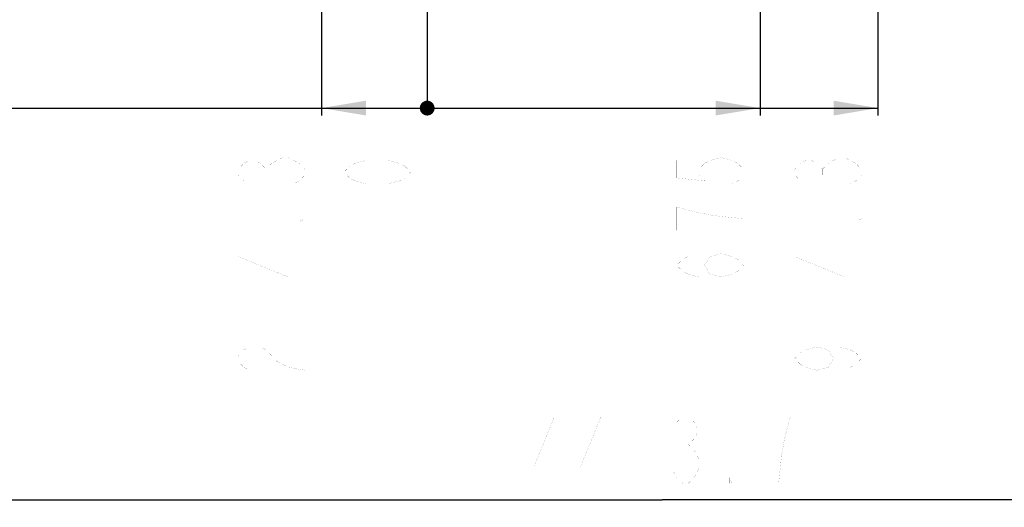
# Model space of a CAD drawing. Header units: millimetres. Extents: x 0 to 17835, y 0 to 12615.
# Tile 54 of 85: x 8880 to 10877, y 4523 to 5511. Entities that reach past the tile are written whole.
import ezdxf

# ---------------------------------------------------------------- set-up
doc = ezdxf.new("R2010")
doc.units = ezdxf.units.MM
doc.header["$LTSCALE"] = 980.925
doc.layers.get('0').update_dxf_attribs({"linetype": 'CONTINUOUS'})
doc.layers.add('运动范围-老_DXF_BALLOON', color=7, linetype='CONTINUOUS')
doc.layers.add('运动范围-老_DXF_DIMENSION', color=7, linetype='CONTINUOUS')
doc.styles.get("Standard").update_dxf_attribs({"font": 'txt', "width": 0.7})
doc.dimstyles.new('DIMSTYLE_10', dxfattribs={"dimtxt": 135, "dimasz": 90, "dimexe": 1, "dimexo": 0, "dimgap": 2.25, "dimtad": 1, "dimdec": 1, "dimdsep": 46, "dimtxsty": 'Standard', "dimblk": '_FILLED', "dimblk1": '_FILLED', "dimblk2": '_FILLED', "dimcen": 0.09, "dimclrt": 5, "dimazin": 2, "dimtp": 2, "dimtm": 2, "dimtfac": 1, "dimtdec": 1, "dimtofl": 0, "dimtmove": 0, "dimatfit": 3, "dimldrblk": '_FILLED', "dimfxl": 0, "dimtolj": 1, "dimarcsym": 0})
doc.dimstyles.new('DIMSTYLE_11', dxfattribs={"dimtxt": 135, "dimasz": 90, "dimexe": 1, "dimexo": 0, "dimgap": 2.25, "dimtad": 0, "dimtih": 1, "dimtoh": 1, "dimdec": 1, "dimdsep": 46, "dimtxsty": 'Standard', "dimblk": '_FILLED', "dimblk1": '_FILLED', "dimblk2": '_FILLED', "dimcen": 0.09, "dimclrt": 5, "dimazin": 2, "dimtp": 1.2, "dimtm": 1.2, "dimtfac": 1, "dimtdec": 0, "dimtofl": 0, "dimtmove": 0, "dimatfit": 3, "dimldrblk": '_FILLED', "dimfxl": 0, "dimtolj": 1, "dimarcsym": 0})
doc.dimstyles.new('DIMSTYLE_12', dxfattribs={"dimtxt": 135, "dimasz": 90, "dimexe": 1, "dimexo": 0, "dimgap": 2.25, "dimtad": 0, "dimtih": 1, "dimtoh": 1, "dimdec": 1, "dimdsep": 46, "dimtxsty": 'Standard', "dimblk": '_FILLED', "dimblk1": '_FILLED', "dimblk2": '_FILLED', "dimcen": 0.09, "dimclrt": 5, "dimazin": 2, "dimtp": 0.8, "dimtm": 0.8, "dimtfac": 1, "dimtdec": 0, "dimtofl": 0, "dimtmove": 0, "dimatfit": 3, "dimldrblk": '_FILLED', "dimfxl": 0, "dimtolj": 1, "dimarcsym": 0})
doc.dimstyles.new('DIMSTYLE_13', dxfattribs={"dimtxt": 135, "dimasz": 90, "dimexe": 1, "dimexo": 0, "dimgap": 2.25, "dimtad": 0, "dimtih": 1, "dimtoh": 1, "dimdec": 1, "dimdsep": 46, "dimtxsty": 'Standard', "dimblk": '_FILLED', "dimblk1": '_FILLED', "dimblk2": '_FILLED', "dimcen": 0.09, "dimclrt": 5, "dimazin": 2, "dimtp": 0.5, "dimtm": 0.5, "dimtfac": 1, "dimtdec": 0, "dimtofl": 0, "dimtmove": 0, "dimatfit": 3, "dimldrblk": '_FILLED', "dimfxl": 0, "dimtolj": 1, "dimarcsym": 0})
doc.dimstyles.new('DIMSTYLE_9', dxfattribs={"dimtxt": 135, "dimasz": 90, "dimexe": 1, "dimexo": 0, "dimgap": 2.25, "dimtad": 0, "dimtih": 1, "dimtoh": 1, "dimdsep": 46, "dimtxsty": 'Standard', "dimblk": '_FILLED', "dimblk1": '_FILLED', "dimblk2": '_FILLED', "dimcen": 0.09, "dimclrt": 5, "dimazin": 2, "dimtp": 0.1, "dimtm": 0.1, "dimtfac": 1, "dimtofl": 0, "dimtmove": 0, "dimatfit": 3, "dimldrblk": '_FILLED', "dimfxl": 0, "dimtolj": 1, "dimarcsym": 0})

# ---------------------------------------------------------------- blocks, each defined once
blk = doc.blocks.new('*D13')
at = {"layer": '运动范围-老_DXF_DIMENSION', "color": 2, "linetype": 'Continuous', "transparency": 16777216}
blk.add_line((9706.4, 5973.4), (9706.4, 5317), dxfattribs=at)
blk = doc.blocks.new('_FILLED')
at = {"color": 0, "linetype": 'ByBlock'}
blk.add_solid([(0, 0), (-1, 0.167), (-1, -0.167)], dxfattribs=at)
blk = doc.blocks.new('*D18')
at = {"layer": '运动范围-老_DXF_DIMENSION', "color": 2, "linetype": 'Continuous', "transparency": 16777216}
for p, q in [((7976.1, 7386.5), (7976.1, 4522.8)), ((12389.8, 6775.4), (12389.8, 4522.8)), ((7976.1, 4537.8), (10183, 4537.8)), ((12389.8, 4537.8), (10183, 4537.8))]:
    blk.add_line(p, q, dxfattribs=at)
at = {"layer": '运动范围-老_DXF_DIMENSION', "color": 2, "linetype": 'Continuous', "transparency": 16777216, "xscale": 90, "yscale": 90, "zscale": 90, "rotation": 180}
blk.add_blockref('_FILLED', (7976.1, 4537.8), dxfattribs=at)
at = {"layer": '运动范围-老_DXF_DIMENSION', "color": 2, "linetype": 'Continuous', "transparency": 16777216, "xscale": 90, "yscale": 90, "zscale": 90}
blk.add_blockref('_FILLED', (12389.8, 4537.8), dxfattribs=at)
blk = doc.blocks.new('*D20')
at = {"layer": '运动范围-老_DXF_BALLOON', "color": 2, "linetype": 'Continuous', "transparency": 16777216}
blk.add_line((8295.8, 6556.4), (8295.8, 5317), dxfattribs=at)
blk = doc.blocks.new('*D21')
at = {"layer": '运动范围-老_DXF_BALLOON', "color": 2, "linetype": 'Continuous', "transparency": 16777216}
blk.add_line((10381.4, 5807.1), (10381.4, 5317), dxfattribs=at)
blk = doc.blocks.new('*D22')
at = {"layer": '运动范围-老_DXF_BALLOON', "color": 2, "linetype": 'Continuous', "transparency": 16777216}
blk.add_line((9492.1, 6679.5), (9492.1, 5317), dxfattribs=at)
blk = doc.blocks.new('*D35')
at = {"layer": '运动范围-老_DXF_BALLOON', "color": 2, "linetype": 'Continuous', "transparency": 16777216}
blk.add_line((10620.7, 6679.5), (10620.7, 5317), dxfattribs=at)
blk = doc.blocks.new('*D36')
at = {"layer": '运动范围-老_DXF_BALLOON', "color": 2, "linetype": 'Continuous', "transparency": 16777216}
blk.add_line((7976.1, 7386.5), (7976.1, 5317), dxfattribs=at)

msp = doc.modelspace()

# ---------------------------------------------------------------- linework, layer by layer
at = {"color": 2, "linetype": 'Continuous'}
msp.add_line((7976.12, 5332.02), (10620.702, 5332.02), dxfattribs=at)
at = {"color": 2, "linetype": 'Continuous', "const_width": 15}
msp.add_lwpolyline([(9698.888, 5332.02, 1), (9713.888, 5332.02, 1)], format="xyb", close=True, dxfattribs=at)
msp.add_lwpolyline([(9698.888, 5332.02, 1), (9713.888, 5332.02, 1)], format="xyb", close=True, dxfattribs=at)
msp.add_lwpolyline([(9698.888, 5332.02, 1), (9713.888, 5332.02, 1)], format="xyb", close=True, dxfattribs=at)
msp.add_lwpolyline([(9698.888, 5332.02, 1), (9713.888, 5332.02, 1)], format="xyb", close=True, dxfattribs=at)
msp.add_lwpolyline([(9698.888, 5332.02, 1), (9713.888, 5332.02, 1)], format="xyb", close=True, dxfattribs=at)
at = {"color": 2, "linetype": 'Continuous'}
for points in [[(9492.074, 5332.02), (9582.074, 5347.02), (9582.074, 5317.02)], [(10381.388, 5332.02), (10291.388, 5317.02), (10291.388, 5347.02)], [(10620.702, 5332.02), (10530.702, 5317.02), (10530.702, 5347.02)]]:
    msp.add_solid(points, dxfattribs=at)
at = {"layer": '运动范围-老_DXF_BALLOON', "color": 5, "linetype": 'Continuous', "const_width": 0.15}
for points in [[(9334.574, 5184.551), (9323.325, 5196.364), (9323.325, 5208.176), (9334.574, 5219.989), (9345.824, 5225.895), (9357.074, 5225.895), (9368.325, 5219.989), (9379.574, 5208.176), (9390.824, 5219.989), (9402.074, 5225.895), (9413.324, 5231.802), (9424.574, 5231.802), (9435.824, 5225.895), (9447.075, 5219.989), (9458.324, 5208.176), (9458.324, 5196.364), (9447.075, 5184.551), (9435.824, 5178.645)], [(10212.637, 5225.895), (10212.637, 5190.457), (10268.888, 5184.551), (10257.637, 5196.364), (10257.637, 5208.176), (10268.888, 5219.989), (10280.138, 5225.895), (10302.637, 5231.802), (10325.138, 5225.895), (10336.388, 5219.989), (10347.638, 5208.176), (10347.638, 5196.364), (10336.388, 5184.551), (10325.138, 5178.645)], [(10463.201, 5184.551), (10451.951, 5196.364), (10451.951, 5208.176), (10463.201, 5219.989), (10474.452, 5225.895), (10485.702, 5225.895), (10496.951, 5219.989), (10508.202, 5208.176), (10519.452, 5219.989)], [(10519.452, 5219.989), (10541.951, 5231.802), (10553.202, 5231.802)], [(10553.202, 5231.802), (10575.701, 5219.989), (10586.951, 5208.176), (10586.951, 5196.364), (10575.701, 5184.551), (10564.452, 5178.645)], [(9379.574, 5196.364), (9379.574, 5208.176)], [(10508.202, 5196.364), (10508.202, 5208.176)], [(10347.638, 5107.77), (10291.388, 5113.676), (10257.637, 5119.583), (10235.138, 5125.489), (10212.637, 5131.395), (10212.637, 5084.145)], [(9458.324, 5107.77), (9458.324, 5101.864), (9447.075, 5101.864), (9458.324, 5107.77)], [(10586.951, 5107.77), (10586.951, 5101.864), (10575.701, 5101.864), (10586.951, 5107.77)], [(9458.324, 5030.989), (9323.325, 5030.989), (9424.574, 4989.645), (9424.574, 5042.802)], [(10302.637, 4989.645), (10280.138, 4995.551), (10268.888, 5013.27), (10280.138, 5030.989), (10302.637, 5036.895), (10325.138, 5030.989), (10336.388, 5025.083), (10347.638, 5013.27), (10336.388, 5001.457), (10325.138, 4995.551), (10302.637, 4989.645), (10257.637, 4989.645), (10235.138, 4995.551), (10223.888, 5001.457), (10212.637, 5013.27), (10223.888, 5025.083), (10235.138, 5030.989)], [(10586.951, 5030.989), (10451.951, 5030.989), (10553.202, 4989.645), (10553.202, 5042.802)], [(9323.325, 4918.77), (9458.324, 4918.77)], [(10451.951, 4918.77), (10586.951, 4918.77)], [(9345.824, 4800.645), (9334.574, 4806.552), (9323.325, 4818.364), (9323.325, 4830.177), (9334.574, 4841.989), (9345.824, 4847.895), (9368.325, 4847.895), (9379.574, 4841.989)], [(9379.574, 4841.989), (9402.074, 4818.364), (9424.574, 4806.552), (9458.324, 4800.645), (9458.324, 4847.895)], [(10496.951, 4847.895), (10519.452, 4841.989), (10530.701, 4824.27), (10519.452, 4806.552), (10496.951, 4800.645), (10474.452, 4806.552), (10463.201, 4812.458), (10451.951, 4824.27), (10463.201, 4836.083), (10474.452, 4841.989), (10496.951, 4847.895), (10541.951, 4847.895), (10564.452, 4841.989), (10575.701, 4836.083), (10586.951, 4824.27), (10575.701, 4812.458), (10564.452, 4806.552)]]:
    msp.add_lwpolyline(points, dxfattribs=at)
at = {"layer": '运动范围-老_DXF_DIMENSION', "color": 5, "linetype": 'Continuous', "const_width": 0.15}
for points in [[(9672.638, 5202.27), (9661.387, 5190.457), (9650.138, 5184.551), (9627.638, 5178.645), (9582.638, 5178.645), (9560.138, 5184.551), (9548.888, 5190.457), (9537.637, 5202.27), (9548.888, 5214.082), (9560.138, 5219.989), (9582.638, 5225.895), (9627.638, 5225.895), (9650.138, 5219.989), (9661.387, 5214.082), (9672.638, 5202.27)], [(9964.44, 4571.523), (9964.44, 4706.524), (9923.095, 4605.274), (9976.252, 4605.274)], [(10058.939, 4571.523), (10058.939, 4706.524), (10017.595, 4605.274), (10070.752, 4605.274)], [(10135.721, 4706.524), (10135.721, 4571.523)], [(10212.501, 4695.273), (10224.314, 4706.524), (10236.126, 4706.524), (10247.939, 4695.273), (10253.846, 4684.024), (10253.846, 4672.773), (10247.939, 4661.523), (10236.126, 4650.273), (10247.939, 4639.023)], [(10419.22, 4571.523), (10425.127, 4627.774), (10431.033, 4661.523), (10436.939, 4684.024), (10442.845, 4706.524), (10395.595, 4706.524)], [(10247.939, 4639.023), (10259.751, 4616.523), (10259.751, 4605.274), (10253.846, 4594.023), (10247.939, 4582.774), (10236.126, 4571.523), (10224.314, 4571.523), (10212.501, 4582.774), (10206.596, 4594.023)], [(10224.314, 4650.273), (10236.126, 4650.273)], [(10324.72, 4571.523), (10318.815, 4571.523), (10318.815, 4582.774), (10324.72, 4571.523)]]:
    msp.add_lwpolyline(points, dxfattribs=at)

# ---------------------------------------------------------------- dimensions: what is measured, and where the dimension line sits
at = {"layer": '运动范围-老_DXF_BALLOON', "color": 2, "linetype": 'Continuous'}
for feature_location, offset, origin, dimstyle, picture, middle in [((7976.12, 7386.545), (0, -2069.525), (9706.388, 7386.545), 'DIMSTYLE_11', '*D36', (7942.37, 4682.52)), ((9492.074, 6679.479), (0, -1362.459), (9706.388, 6679.479), 'DIMSTYLE_13', '*D22', (9458.324, 4777.02)), ((10620.702, 6679.479), (0, -1362.459), (9706.388, 6679.479), 'DIMSTYLE_12', '*D35', (10586.952, 4777.02)), ((8295.848, 6556.379), (0, -1239.359), (9706.388, 5973.4), 'DIMSTYLE_11', '*D20', (8262.098, 4682.52)), ((10381.388, 5807.081), (0, -490.061), (9706.388, 5807.081), 'DIMSTYLE_12', '*D21', (10347.638, 4966.02))]:
    dim = msp.add_ordinate_dim(feature_location=feature_location, offset=offset, dtype=1, origin=origin, dimstyle=dimstyle, dxfattribs=at)
    dim.commit()
    dim.dimension.update_dxf_attribs({"geometry": picture, "text_midpoint": middle})
at = {"layer": '运动范围-老_DXF_DIMENSION', "color": 2, "linetype": 'Continuous'}
dim = msp.add_linear_dim(base=(12389.821, 4537.773), p1=(7976.12, 7386.545), p2=(12389.821, 6775.35), dimstyle='DIMSTYLE_10', dxfattribs=at)
dim.commit()
dim.dimension.update_dxf_attribs({"geometry": '*D18', "text_midpoint": (9899.47, 4537.773), "dimtype": 160})
dim = msp.add_ordinate_dim(feature_location=(9706.387842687, 5973.400358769), offset=(0, -656.380233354), dtype=1, origin=(9706.387842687, 5973.400358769), dimstyle='DIMSTYLE_9', override={"dimgap": 33.750223, "dimtad": 1, "dimtih": 0, "dimtoh": 0}, dxfattribs=at)
dim.commit()
dim.dimension.update_dxf_attribs({"geometry": '*D13', "text_midpoint": (9672.637842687, 5155.020125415)})

doc.saveas('drawing.dxf')
